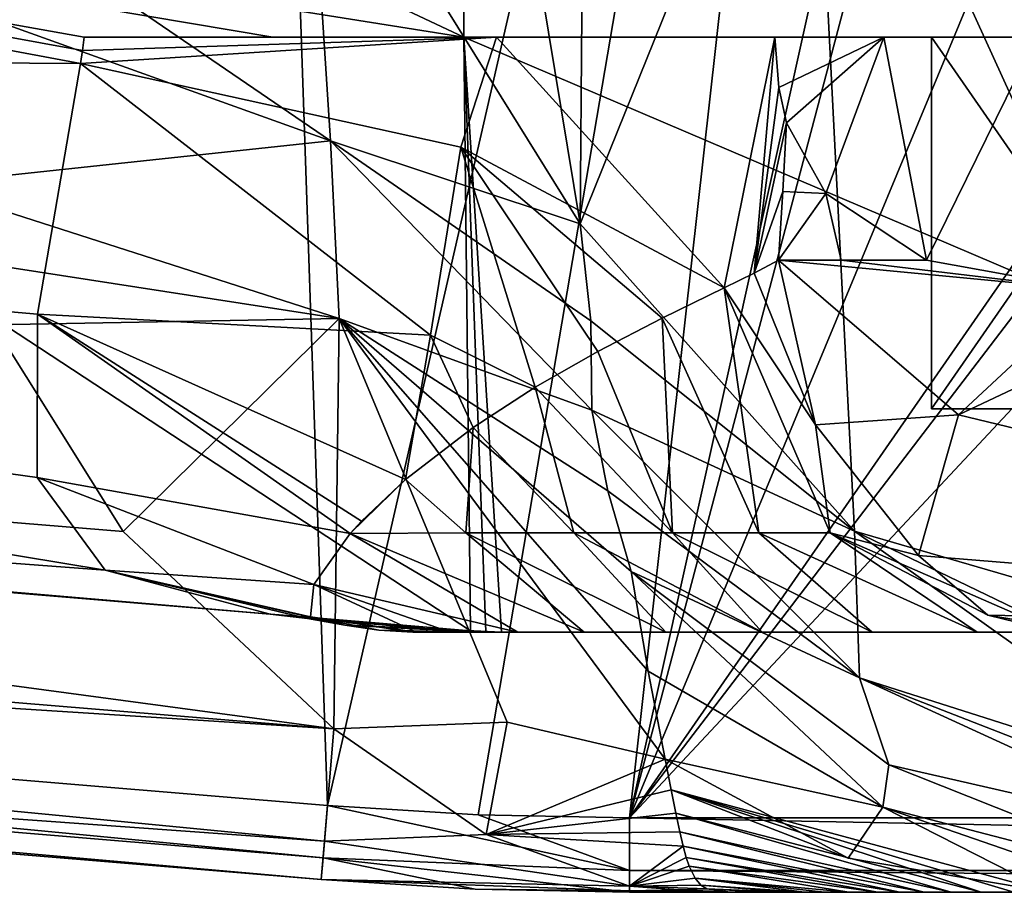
# Model space of a CAD drawing. Header units: millimetres. Extents: x -106 to 198, y -388 to 267.
# Tile 31 of 256: x -26 to -13, y 0 to 12. Entities that reach past the tile are written whole.
import ezdxf

# ---------------------------------------------------------------- set-up
doc = ezdxf.new("R2010")
doc.units = ezdxf.units.MM
doc.header["$LTSCALE"] = 52.148148
for name, color, linetype in [('110', 7, 'CONTINUOUS'), ('111', 7, 'CONTINUOUS'), ('112', 7, 'CONTINUOUS'), ('18', 7, 'CONTINUOUS'), ('185', 7, 'CONTINUOUS'), ('187', 7, 'CONTINUOUS'), ('20', 7, 'CONTINUOUS'), ('21', 7, 'CONTINUOUS'), ('211', 7, 'CONTINUOUS'), ('222', 7, 'CONTINUOUS'), ('223', 7, 'CONTINUOUS'), ('224', 7, 'CONTINUOUS'), ('258', 7, 'CONTINUOUS'), ('259', 7, 'CONTINUOUS'), ('260', 7, 'CONTINUOUS'), ('265', 7, 'CONTINUOUS'), ('266', 7, 'CONTINUOUS'), ('267', 7, 'CONTINUOUS'), ('268', 7, 'CONTINUOUS'), ('273', 7, 'CONTINUOUS'), ('46', 7, 'CONTINUOUS'), ('52', 7, 'CONTINUOUS'), ('5541', 7, 'CONTINUOUS'), ('5544', 7, 'CONTINUOUS'), ('5552', 7, 'CONTINUOUS'), ('6', 7, 'CONTINUOUS'), ('63', 7, 'CONTINUOUS'), ('65', 7, 'CONTINUOUS'), ('68', 7, 'CONTINUOUS'), ('69', 7, 'CONTINUOUS'), ('7', 7, 'CONTINUOUS'), ('79', 7, 'CONTINUOUS'), ('80', 7, 'CONTINUOUS'), ('85', 7, 'CONTINUOUS'), ('9', 7, 'CONTINUOUS'), ('92', 7, 'CONTINUOUS'), ('93', 7, 'CONTINUOUS'), ('94', 7, 'CONTINUOUS'), ('95', 7, 'CONTINUOUS')]:
    doc.layers.add(name, color=color, linetype=linetype)

msp = doc.modelspace()

# ---------------------------------------------------------------- linework, layer by layer
at = {"layer": '110', "linetype": 'CONTINUOUS'}
for points in [[(-78.225, 5.107, -20.207), (-78.167, 5.812, -20.5), (-22.391, 0.464, -20.207), (-78.225, 5.107, -20.207)], [(-78.167, 5.812, -20.5), (-22.332, 1.169, -20.5), (-22.391, 0.464, -20.207), (-78.167, 5.812, -20.5)], [(-22.415, 0.172, -19.5), (-78.249, 4.815, -19.5), (-78.225, 5.107, -20.207), (-22.415, 0.172, -19.5)], [(-22.415, 0.172, -19.5), (-78.225, 5.107, -20.207), (-22.391, 0.464, -20.207), (-22.415, 0.172, -19.5)]]:
    msp.add_3dface(points, dxfattribs=at)
at = {"layer": '111', "linetype": 'CONTINUOUS'}
for points in [[(-22.391, 0.464, -20.207), (-22.332, 1.169, -20.5), (-18.272, 0.293, -20.207), (-22.391, 0.464, -20.207)], [(-22.332, 1.169, -20.5), (-20.304, 1.042, -20.5), (-18.272, 0.293, -20.207), (-22.332, 1.169, -20.5)], [(-20.304, 1.042, -20.5), (-18.272, 1, -20.5), (-18.272, 0.293, -20.207), (-20.304, 1.042, -20.5)], [(-20.345, 0.043, -19.5), (-22.415, 0.172, -19.5), (-22.391, 0.464, -20.207), (-20.345, 0.043, -19.5)], [(-18.272, 0, -19.5), (-20.345, 0.043, -19.5), (-22.391, 0.464, -20.207), (-18.272, 0, -19.5)], [(-18.272, 0, -19.5), (-22.391, 0.464, -20.207), (-18.272, 0.293, -20.207), (-18.272, 0, -19.5)]]:
    msp.add_3dface(points, dxfattribs=at)
at = {"layer": '112', "linetype": 'CONTINUOUS'}
for points in [[(-18.272, 1, -20.5), (18.272, 1, -20.5), (18.272, 0.293, -20.207), (-18.272, 1, -20.5)], [(-18.272, 0.293, -20.207), (-18.272, 1, -20.5), (18.272, 0.293, -20.207), (-18.272, 0.293, -20.207)], [(18.272, 0, -19.5), (-18.272, 0, -19.5), (-18.272, 0.293, -20.207), (18.272, 0, -19.5)], [(18.272, 0, -19.5), (-18.272, 0.293, -20.207), (18.272, 0.293, -20.207), (18.272, 0, -19.5)]]:
    msp.add_3dface(points, dxfattribs=at)
at = {"layer": '18', "linetype": 'CONTINUOUS'}
for points in [[(-63, 7.059, -17), (-20.409, 3.517, -17), (-63, 31.5, -17), (-63, 7.059, -17)], [(-63, 31.5, -17), (-20.409, 3.517, -17), (-20.5, 11.5, -17), (-63, 31.5, -17)], [(-20.5, 31.5, -17), (-63, 31.5, -17), (-20.5, 11.5, -17), (-20.5, 31.5, -17)], [(-20.202, 3.504, -17), (-19.994, 3.5, -17), (-20.5, 11.5, -17), (-20.202, 3.504, -17)], [(-20.5, 11.5, -17), (-19.994, 3.5, -17), (-1.75, 3.5, -17), (-20.5, 11.5, -17)], [(-20.409, 3.517, -17), (-20.202, 3.504, -17), (-20.5, 11.5, -17), (-20.409, 3.517, -17)], [(-1.75, 11.5, -17), (-20.5, 11.5, -17), (-1.75, 3.5, -17), (-1.75, 11.5, -17)]]:
    msp.add_3dface(points, dxfattribs=at)
at = {"layer": '185', "linetype": 'CONTINUOUS'}
for points in [[(-14.214, 6.5, -12), (-10.75, 6.5, -14), (-14.214, 6.5, -8), (-14.214, 6.5, -12)], [(-14.214, 6.5, -8), (-10.75, 6.5, -14), (-10.75, 6.5, -6), (-14.214, 6.5, -8)]]:
    msp.add_3dface(points, dxfattribs=at)
at = {"layer": '187', "linetype": 'CONTINUOUS'}
for points in [[(-10.75, 11.5, -6), (-14.214, 11.5, -8), (-10.75, 6.5, -6), (-10.75, 11.5, -6)], [(-14.214, 11.5, -8), (-14.214, 11.5, -12), (-14.214, 6.5, -8), (-14.214, 11.5, -8)], [(-14.214, 11.5, -8), (-14.214, 6.5, -8), (-10.75, 6.5, -6), (-14.214, 11.5, -8)], [(-14.214, 11.5, -12), (-10.75, 11.5, -14), (-14.214, 6.5, -12), (-14.214, 11.5, -12)], [(-14.214, 11.5, -12), (-14.214, 6.5, -12), (-14.214, 6.5, -8), (-14.214, 11.5, -12)], [(-10.75, 11.5, -14), (-10.75, 6.5, -14), (-14.214, 6.5, -12), (-10.75, 11.5, -14)]]:
    msp.add_3dface(points, dxfattribs=at)
at = {"layer": '20', "linetype": 'CONTINUOUS'}
for points in [[(-20.409, 3.517, -17), (-63, 7.059, -17), (-20.409, 3.517, -16.836), (-20.409, 3.517, -17)], [(-20.409, 3.517, -16.673), (-63, 7.059, -17), (-21.852, 3.637, -14.648), (-20.409, 3.517, -16.673)], [(-63, 7.059, -17), (-20.409, 3.517, -16.673), (-20.409, 3.517, -16.836), (-63, 7.059, -17)], [(-21.852, 3.637, -14.648), (-63, 7.059, -17), (-23.103, 3.741, -12.5), (-21.852, 3.637, -14.648)], [(-23.103, 3.741, -12.5), (-63, 7.059, -17), (-63, 7.059, -12.5), (-23.103, 3.741, -12.5)]]:
    msp.add_3dface(points, dxfattribs=at)
at = {"layer": '21', "linetype": 'CONTINUOUS'}
for points in [[(-21.136, 3.5, -10.25), (-20.681, 3.5, -9.238), (-21.183, 3.5, -11.703), (-21.136, 3.5, -10.25)], [(-21.183, 3.5, -11.703), (-20.681, 3.5, -9.238), (-20.334, 3.5, -14.66), (-21.183, 3.5, -11.703)], [(-20.681, 3.5, -9.238), (-19.772, 3.5, -8.027), (-20.334, 3.5, -14.66), (-20.681, 3.5, -9.238)], [(-19.772, 3.5, -8.027), (-19.994, 3.5, -16.673), (-20.334, 3.5, -14.66), (-19.772, 3.5, -8.027)], [(-1.75, 3.5, -17), (-19.994, 3.5, -17), (-1.75, 3.5, 1.82), (-1.75, 3.5, -17)], [(-19.994, 3.5, -17), (-19.994, 3.5, -16.836), (-19.772, 3.5, -8.027), (-19.994, 3.5, -17)], [(-1.75, 3.5, 1.82), (-19.994, 3.5, -17), (-12.082, 3.5, 1.82), (-1.75, 3.5, 1.82)], [(-12.082, 3.5, 1.82), (-19.994, 3.5, -17), (-12.292, 3.5, 1.336), (-12.082, 3.5, 1.82)], [(-12.292, 3.5, 1.336), (-19.994, 3.5, -17), (-12.519, 3.5, 0.853), (-12.292, 3.5, 1.336)], [(-12.519, 3.5, 0.853), (-19.994, 3.5, -17), (-13.599, 3.5, -1.068), (-12.519, 3.5, 0.853)], [(-13.599, 3.5, -1.068), (-19.994, 3.5, -17), (-15.013, 3.5, -3.029), (-13.599, 3.5, -1.068)], [(-15.013, 3.5, -3.029), (-19.994, 3.5, -17), (-16.491, 3.5, -4.711), (-15.013, 3.5, -3.029)], [(-16.491, 3.5, -4.711), (-19.994, 3.5, -17), (-17.782, 3.5, -6.019), (-16.491, 3.5, -4.711)], [(-17.782, 3.5, -6.019), (-19.994, 3.5, -17), (-18.882, 3.5, -7.096), (-17.782, 3.5, -6.019)], [(-18.882, 3.5, -7.096), (-19.994, 3.5, -17), (-19.772, 3.5, -8.027), (-18.882, 3.5, -7.096)], [(-19.994, 3.5, -16.836), (-19.994, 3.5, -16.673), (-19.772, 3.5, -8.027), (-19.994, 3.5, -16.836)]]:
    msp.add_3dface(points, dxfattribs=at)
at = {"layer": '211', "linetype": 'CONTINUOUS'}
for points in [[(-68.173, 11.42, -3.854), (-67.544, 18.977, -1), (-25.65, 11.142, -1.849), (-68.173, 11.42, -3.854)], [(-20.5, 11.5, -1.562), (-67.544, 18.977, -1), (-20.5, 13.26, -1.141), (-20.5, 11.5, -1.562)], [(-67.544, 18.977, -1), (-20.5, 11.5, -1.562), (-23.063, 11.5, -1.634), (-67.544, 18.977, -1)], [(-67.544, 18.977, -1), (-23.063, 11.5, -1.634), (-25.6, 11.5, -1.709), (-67.544, 18.977, -1)], [(-67.544, 18.977, -1), (-25.6, 11.5, -1.709), (-25.624, 11.321, -1.777), (-67.544, 18.977, -1)], [(-25.65, 11.142, -1.849), (-67.544, 18.977, -1), (-25.624, 11.321, -1.777), (-25.65, 11.142, -1.849)], [(-25.316, 4.33, -9.481), (-68.173, 11.42, -3.854), (-26.233, 5.576, -6.7), (-25.316, 4.33, -9.481)], [(-68.173, 11.42, -3.854), (-25.316, 4.33, -9.481), (-63, 7.158, -11), (-68.173, 11.42, -3.854)], [(-26.233, 5.576, -6.7), (-68.173, 11.42, -3.854), (-26.227, 7.773, -3.995), (-26.233, 5.576, -6.7)], [(-26.227, 7.773, -3.995), (-68.173, 11.42, -3.854), (-25.65, 11.142, -1.849), (-26.227, 7.773, -3.995)], [(-25.316, 4.33, -9.481), (-23.103, 3.741, -12.5), (-63, 7.158, -11), (-25.316, 4.33, -9.481)], [(-63, 7.158, -11), (-23.103, 3.741, -12.5), (-63, 7.084, -11.748), (-63, 7.158, -11)], [(-23.103, 3.741, -12.5), (-63, 7.059, -12.5), (-63, 7.084, -11.748), (-23.103, 3.741, -12.5)]]:
    msp.add_3dface(points, dxfattribs=at)
at = {"layer": '222', "linetype": 'CONTINUOUS'}
for points in [[(-20.061, 11.5, 0.164), (-25.65, 11.142, -1.849), (-25.624, 11.321, -1.777), (-20.061, 11.5, 0.164)], [(-25.65, 11.142, -1.849), (-20.061, 11.5, 0.164), (-20.537, 10.018, -0.563), (-25.65, 11.142, -1.849)], [(-25.6, 11.5, -1.709), (-20.061, 11.5, 0.164), (-25.624, 11.321, -1.777), (-25.6, 11.5, -1.709)], [(-20.537, 10.018, -0.563), (-20.061, 11.5, 0.164), (-17, 8.128, 3.04), (-20.537, 10.018, -0.563)], [(-20.061, 11.5, 0.164), (-16.319, 11.5, 4.865), (-17, 8.128, 3.04), (-20.061, 11.5, 0.164)], [(-17, 8.128, 3.04), (-16.319, 11.5, 4.865), (-16.598, 8.326, 3.977), (-17, 8.128, 3.04)], [(-16.319, 11.5, 4.865), (-16.265, 10.82, 4.984), (-16.598, 8.326, 3.977), (-16.319, 11.5, 4.865)], [(-16.265, 10.82, 4.984), (-16.161, 10.345, 5.275), (-16.598, 8.326, 3.977), (-16.265, 10.82, 4.984)], [(-16.161, 10.345, 5.275), (-16.211, 9.423, 5.118), (-16.598, 8.326, 3.977), (-16.161, 10.345, 5.275)], [(-16.211, 9.423, 5.118), (-16.269, 8.5, 4.932), (-16.598, 8.326, 3.977), (-16.211, 9.423, 5.118)]]:
    msp.add_3dface(points, dxfattribs=at)
at = {"layer": '223', "linetype": 'CONTINUOUS'}
for points in [[(-26.227, 7.773, -3.995), (-25.65, 11.142, -1.849), (-20.947, 7.491, -1.997), (-26.227, 7.773, -3.995)], [(-25.65, 11.142, -1.849), (-20.537, 10.018, -0.563), (-20.947, 7.491, -1.997), (-25.65, 11.142, -1.849)], [(-20.947, 7.491, -1.997), (-20.537, 10.018, -0.563), (-19.538, 6.791, -1.088), (-20.947, 7.491, -1.997)], [(-20.537, 10.018, -0.563), (-17, 8.128, 3.04), (-17.835, 7.719, 1.476), (-20.537, 10.018, -0.563)], [(-19.538, 6.791, -1.088), (-20.537, 10.018, -0.563), (-18.697, 7.273, 0.126), (-19.538, 6.791, -1.088)], [(-18.697, 7.273, 0.126), (-20.537, 10.018, -0.563), (-17.835, 7.719, 1.476), (-18.697, 7.273, 0.126)], [(-26.233, 5.576, -6.7), (-26.227, 7.773, -3.995), (-22.025, 4.825, -5.467), (-26.233, 5.576, -6.7)], [(-26.227, 7.773, -3.995), (-20.947, 7.491, -1.997), (-21.281, 5.551, -3.791), (-26.227, 7.773, -3.995)], [(-26.227, 7.773, -3.995), (-21.281, 5.551, -3.791), (-21.875, 4.99, -5.061), (-26.227, 7.773, -3.995)], [(-26.227, 7.773, -3.995), (-21.875, 4.99, -5.061), (-22.025, 4.825, -5.467), (-26.227, 7.773, -3.995)], [(-21.281, 5.551, -3.791), (-20.947, 7.491, -1.997), (-20.371, 6.25, -2.297), (-21.281, 5.551, -3.791)], [(-20.371, 6.25, -2.297), (-20.947, 7.491, -1.997), (-19.538, 6.791, -1.088), (-20.371, 6.25, -2.297)], [(-25.316, 4.33, -9.481), (-26.233, 5.576, -6.7), (-22.516, 4.137, -7.572), (-25.316, 4.33, -9.481)], [(-22.516, 4.137, -7.572), (-26.233, 5.576, -6.7), (-22.025, 4.825, -5.467), (-22.516, 4.137, -7.572)], [(-23.103, 3.741, -12.5), (-25.316, 4.33, -9.481), (-22.599, 3.683, -12.234), (-23.103, 3.741, -12.5)], [(-22.599, 3.683, -12.234), (-25.316, 4.33, -9.481), (-22.099, 3.592, -11.969), (-22.599, 3.683, -12.234)], [(-22.099, 3.592, -11.969), (-25.316, 4.33, -9.481), (-22.557, 3.706, -10.071), (-22.099, 3.592, -11.969)], [(-22.557, 3.706, -10.071), (-25.316, 4.33, -9.481), (-22.516, 4.137, -7.572), (-22.557, 3.706, -10.071)]]:
    msp.add_3dface(points, dxfattribs=at)
at = {"layer": '224', "linetype": 'CONTINUOUS'}
for points in [[(-21.852, 3.637, -14.648), (-23.103, 3.741, -12.5), (-21.018, 3.548, -14.784), (-21.852, 3.637, -14.648)], [(-23.103, 3.741, -12.5), (-22.599, 3.683, -12.234), (-21.018, 3.548, -14.784), (-23.103, 3.741, -12.5)], [(-22.599, 3.683, -12.234), (-22.099, 3.592, -11.969), (-21.018, 3.548, -14.784), (-22.599, 3.683, -12.234)], [(-20.409, 3.517, -16.673), (-21.852, 3.637, -14.648), (-21.018, 3.548, -14.784), (-20.409, 3.517, -16.673)]]:
    msp.add_3dface(points, dxfattribs=at)
at = {"layer": '258', "linetype": 'CONTINUOUS'}
for points in [[(-17.795, 1.791, -2.363), (-17.712, 1.38, -3.653), (-15.335, 0.458, -3.519), (-17.795, 1.791, -2.363)], [(-13.548, 0, -6.63), (-13.108, 0, -5.781), (-17.712, 1.38, -3.653), (-13.548, 0, -6.63)], [(-13.548, 0, -6.63), (-17.712, 1.38, -3.653), (-17.649, 1.063, -4.782), (-13.548, 0, -6.63)], [(-13.108, 0, -5.781), (-12.626, 0, -4.791), (-17.712, 1.38, -3.653), (-13.108, 0, -5.781)], [(-17.712, 1.38, -3.653), (-12.626, 0, -4.791), (-15.335, 0.458, -3.519), (-17.712, 1.38, -3.653)], [(-13.949, 0, -7.361), (-13.548, 0, -6.63), (-17.649, 1.063, -4.782), (-13.949, 0, -7.361)], [(-13.949, 0, -7.361), (-17.649, 1.063, -4.782), (-17.597, 0.815, -5.776), (-13.949, 0, -7.361)], [(-14.313, 0, -7.992), (-13.949, 0, -7.361), (-17.597, 0.815, -5.776), (-14.313, 0, -7.992)], [(-14.313, 0, -7.992), (-17.597, 0.815, -5.776), (-17.552, 0.621, -6.651), (-14.313, 0, -7.992)], [(-14.641, 0, -8.539), (-14.313, 0, -7.992), (-17.552, 0.621, -6.651), (-14.641, 0, -8.539)], [(-14.641, 0, -8.539), (-17.552, 0.621, -6.651), (-17.509, 0.469, -7.424), (-14.641, 0, -8.539)], [(-14.937, 0, -9.017), (-14.641, 0, -8.539), (-17.509, 0.469, -7.424), (-14.937, 0, -9.017)], [(-14.937, 0, -9.017), (-17.509, 0.469, -7.424), (-17.469, 0.351, -8.107), (-14.937, 0, -9.017)], [(-15.324, 0, -9.625), (-14.937, 0, -9.017), (-17.469, 0.351, -8.107), (-15.324, 0, -9.625)], [(-15.324, 0, -9.625), (-17.469, 0.351, -8.107), (-17.39, 0.19, -9.245), (-15.324, 0, -9.625)], [(-15.922, 0, -10.544), (-15.65, 0, -10.127), (-17.39, 0.19, -9.245), (-15.922, 0, -10.544)], [(-15.922, 0, -10.544), (-17.39, 0.19, -9.245), (-17.313, 0.097, -10.137), (-15.922, 0, -10.544)], [(-15.65, 0, -10.127), (-15.324, 0, -9.625), (-17.39, 0.19, -9.245), (-15.65, 0, -10.127)], [(-16.146, 0, -10.893), (-15.922, 0, -10.544), (-17.313, 0.097, -10.137), (-16.146, 0, -10.893)], [(-16.146, 0, -10.893), (-17.313, 0.097, -10.137), (-17.235, 0.046, -10.838), (-16.146, 0, -10.893)], [(-16.47, 0, -11.435), (-16.146, 0, -10.893), (-17.235, 0.046, -10.838), (-16.47, 0, -11.435)], [(-16.95, 0.005, -12.106), (-16.47, 0, -11.435), (-17.235, 0.046, -10.838), (-16.95, 0.005, -12.106)], [(-16.613, 0, -12.079), (-16.637, 0, -11.822), (-16.95, 0.005, -12.106), (-16.613, 0, -12.079)], [(-16.613, 0, -12.079), (-16.95, 0.005, -12.106), (-16.319, 0.001, -12.374), (-16.613, 0, -12.079)], [(-16.637, 0, -11.822), (-16.47, 0, -11.435), (-16.95, 0.005, -12.106), (-16.637, 0, -11.822)], [(-16.358, 0, -12.25), (-16.613, 0, -12.079), (-16.319, 0.001, -12.374), (-16.358, 0, -12.25)], [(-15.877, 0, -12.378), (-16.358, 0, -12.25), (-16.319, 0.001, -12.374), (-15.877, 0, -12.378)], [(-15.877, 0, -12.378), (-16.319, 0.001, -12.374), (-15.802, 0, -12.442), (-15.877, 0, -12.378)], [(-15.147, 0, -12.5), (-15.877, 0, -12.378), (-15.802, 0, -12.442), (-15.147, 0, -12.5)]]:
    msp.add_3dface(points, dxfattribs=at)
at = {"layer": '259', "linetype": 'CONTINUOUS'}
for points in [[(-18.251, 4.312, 3.267), (-18.023, 2.972, 0.674), (-14.869, 1.144, 2.086), (-18.251, 4.312, 3.267)], [(-18.023, 2.972, 0.674), (-17.795, 1.791, -2.363), (-14.869, 1.144, 2.086), (-18.023, 2.972, 0.674)], [(-17.795, 1.791, -2.363), (-15.335, 0.458, -3.519), (-14.869, 1.144, 2.086), (-17.795, 1.791, -2.363)], [(-15.335, 0.458, -3.519), (-12.626, 0, -4.791), (-14.869, 1.144, 2.086), (-15.335, 0.458, -3.519)], [(-12.626, 0, -4.791), (-11.564, 0, -2.335), (-14.869, 1.144, 2.086), (-12.626, 0, -4.791)], [(-11.564, 0, -2.335), (-10.485, 0, 0.556), (-14.869, 1.144, 2.086), (-11.564, 0, -2.335)]]:
    msp.add_3dface(points, dxfattribs=at)
at = {"layer": '260', "linetype": 'CONTINUOUS'}
for points in [[(-14.788, 1.712, 4.133), (-18.251, 4.312, 3.267), (-14.869, 1.144, 2.086), (-14.788, 1.712, 4.133)], [(-10.485, 0, 0.556), (-14.788, 1.712, 4.133), (-14.869, 1.144, 2.086), (-10.485, 0, 0.556)], [(-10.485, 0, 0.556), (-10.485, 0.728, 4.302), (-14.788, 1.712, 4.133), (-10.485, 0, 0.556)]]:
    msp.add_3dface(points, dxfattribs=at)
at = {"layer": '265', "linetype": 'CONTINUOUS'}
for points in [[(-20.202, 3.504, -17), (-20.409, 3.517, -17), (-20.202, 3.504, -16.673), (-20.202, 3.504, -17)], [(-20.409, 3.517, -17), (-20.409, 3.517, -16.836), (-20.202, 3.504, -16.673), (-20.409, 3.517, -17)], [(-20.409, 3.517, -16.836), (-20.409, 3.517, -16.673), (-20.202, 3.504, -16.673), (-20.409, 3.517, -16.836)], [(-19.994, 3.5, -16.673), (-19.994, 3.5, -16.836), (-20.202, 3.504, -17), (-19.994, 3.5, -16.673)], [(-19.994, 3.5, -17), (-20.202, 3.504, -17), (-19.994, 3.5, -16.836), (-19.994, 3.5, -17)], [(-19.994, 3.5, -16.673), (-20.202, 3.504, -17), (-20.202, 3.504, -16.673), (-19.994, 3.5, -16.673)]]:
    msp.add_3dface(points, dxfattribs=at)
at = {"layer": '266', "linetype": 'CONTINUOUS'}
for points in [[(-22.099, 3.592, -11.969), (-20.334, 3.5, -14.66), (-21.018, 3.548, -14.784), (-22.099, 3.592, -11.969)], [(-20.334, 3.5, -14.66), (-22.099, 3.592, -11.969), (-21.643, 3.523, -11.837), (-20.334, 3.5, -14.66)], [(-21.183, 3.5, -11.703), (-20.334, 3.5, -14.66), (-21.643, 3.523, -11.837), (-21.183, 3.5, -11.703)], [(-20.409, 3.517, -16.673), (-21.018, 3.548, -14.784), (-20.202, 3.504, -16.673), (-20.409, 3.517, -16.673)], [(-20.334, 3.5, -14.66), (-19.994, 3.5, -16.673), (-21.018, 3.548, -14.784), (-20.334, 3.5, -14.66)], [(-21.018, 3.548, -14.784), (-19.994, 3.5, -16.673), (-20.202, 3.504, -16.673), (-21.018, 3.548, -14.784)]]:
    msp.add_3dface(points, dxfattribs=at)
at = {"layer": '267', "linetype": 'CONTINUOUS'}
for points in [[(-17.835, 7.719, 1.476), (-17, 8.128, 3.04), (-16.536, 4.835, 0.654), (-17.835, 7.719, 1.476)], [(-17, 8.128, 3.04), (-15.576, 4.835, 2.345), (-16.536, 4.835, 0.654), (-17, 8.128, 3.04)], [(-18.697, 7.273, 0.126), (-17.835, 7.719, 1.476), (-17.696, 4.835, -0.936), (-18.697, 7.273, 0.126)], [(-17.835, 7.719, 1.476), (-16.536, 4.835, 0.654), (-17.696, 4.835, -0.936), (-17.835, 7.719, 1.476)], [(-19.538, 6.791, -1.088), (-18.697, 7.273, 0.126), (-17.696, 4.835, -0.936), (-19.538, 6.791, -1.088)], [(-20.371, 6.25, -2.297), (-19.538, 6.791, -1.088), (-19.021, 4.835, -2.436), (-20.371, 6.25, -2.297)], [(-19.538, 6.791, -1.088), (-17.696, 4.835, -0.936), (-19.021, 4.835, -2.436), (-19.538, 6.791, -1.088)], [(-21.281, 5.551, -3.791), (-20.371, 6.25, -2.297), (-20.471, 4.835, -3.89), (-21.281, 5.551, -3.791)], [(-20.371, 6.25, -2.297), (-19.021, 4.835, -2.436), (-20.471, 4.835, -3.89), (-20.371, 6.25, -2.297)], [(-21.875, 4.99, -5.061), (-21.281, 5.551, -3.791), (-22.025, 4.825, -5.467), (-21.875, 4.99, -5.061)], [(-22.025, 4.825, -5.467), (-21.281, 5.551, -3.791), (-20.471, 4.835, -3.89), (-22.025, 4.825, -5.467)], [(-19.772, 3.5, -8.027), (-22.516, 4.137, -7.572), (-22.025, 4.825, -5.467), (-19.772, 3.5, -8.027)], [(-18.882, 3.5, -7.096), (-22.025, 4.825, -5.467), (-20.471, 4.835, -3.89), (-18.882, 3.5, -7.096)], [(-18.882, 3.5, -7.096), (-19.772, 3.5, -8.027), (-22.025, 4.825, -5.467), (-18.882, 3.5, -7.096)], [(-17.782, 3.5, -6.019), (-18.882, 3.5, -7.096), (-20.471, 4.835, -3.89), (-17.782, 3.5, -6.019)], [(-19.021, 4.835, -2.436), (-17.782, 3.5, -6.019), (-20.471, 4.835, -3.89), (-19.021, 4.835, -2.436)], [(-16.491, 3.5, -4.711), (-17.782, 3.5, -6.019), (-19.021, 4.835, -2.436), (-16.491, 3.5, -4.711)], [(-17.696, 4.835, -0.936), (-16.491, 3.5, -4.711), (-19.021, 4.835, -2.436), (-17.696, 4.835, -0.936)], [(-15.013, 3.5, -3.029), (-16.491, 3.5, -4.711), (-17.696, 4.835, -0.936), (-15.013, 3.5, -3.029)], [(-16.536, 4.835, 0.654), (-15.013, 3.5, -3.029), (-17.696, 4.835, -0.936), (-16.536, 4.835, 0.654)], [(-13.599, 3.5, -1.068), (-15.013, 3.5, -3.029), (-16.536, 4.835, 0.654), (-13.599, 3.5, -1.068)], [(-15.576, 4.835, 2.345), (-13.599, 3.5, -1.068), (-16.536, 4.835, 0.654), (-15.576, 4.835, 2.345)], [(-12.519, 3.5, 0.853), (-13.599, 3.5, -1.068), (-15.576, 4.835, 2.345), (-12.519, 3.5, 0.853)], [(-21.136, 3.5, -10.25), (-22.557, 3.706, -10.071), (-22.516, 4.137, -7.572), (-21.136, 3.5, -10.25)], [(-19.772, 3.5, -8.027), (-20.681, 3.5, -9.238), (-22.516, 4.137, -7.572), (-19.772, 3.5, -8.027)], [(-20.681, 3.5, -9.238), (-21.136, 3.5, -10.25), (-22.516, 4.137, -7.572), (-20.681, 3.5, -9.238)], [(-21.136, 3.5, -10.25), (-21.183, 3.5, -11.703), (-22.557, 3.706, -10.071), (-21.136, 3.5, -10.25)], [(-22.557, 3.706, -10.071), (-21.183, 3.5, -11.703), (-21.643, 3.523, -11.837), (-22.557, 3.706, -10.071)], [(-22.099, 3.592, -11.969), (-22.557, 3.706, -10.071), (-21.643, 3.523, -11.837), (-22.099, 3.592, -11.969)]]:
    msp.add_3dface(points, dxfattribs=at)
at = {"layer": '268', "linetype": 'CONTINUOUS'}
for points in [[(-16.598, 8.326, 3.977), (-16.269, 8.5, 4.932), (-15.773, 6.284, 4.782), (-16.598, 8.326, 3.977)], [(-17, 8.128, 3.04), (-16.598, 8.326, 3.977), (-15.773, 6.284, 4.782), (-17, 8.128, 3.04)], [(-15.576, 4.835, 2.345), (-17, 8.128, 3.04), (-15.773, 6.284, 4.782), (-15.576, 4.835, 2.345)], [(-14.389, 4.527, 4.363), (-15.576, 4.835, 2.345), (-15.773, 6.284, 4.782), (-14.389, 4.527, 4.363)], [(-12.519, 3.5, 0.853), (-15.576, 4.835, 2.345), (-13.458, 3.726, 2.378), (-12.519, 3.5, 0.853)], [(-13.458, 3.726, 2.378), (-15.576, 4.835, 2.345), (-14.389, 4.527, 4.363), (-13.458, 3.726, 2.378)], [(-12.082, 3.5, 1.82), (-12.519, 3.5, 0.853), (-13.458, 3.726, 2.378), (-12.082, 3.5, 1.82)]]:
    msp.add_3dface(points, dxfattribs=at)
at = {"layer": '273', "linetype": 'CONTINUOUS'}
for points in [[(-15.773, 6.284, 4.782), (-16.269, 8.5, 4.932), (-13.852, 6.422, 9.053), (-15.773, 6.284, 4.782)], [(-13.852, 6.422, 9.053), (-16.269, 8.5, 4.932), (-12.053, 8.096, 11.966), (-13.852, 6.422, 9.053)], [(-12.053, 8.096, 11.966), (-16.269, 8.5, 4.932), (-15.426, 8.5, 7.145), (-12.053, 8.096, 11.966)], [(-14.283, 8.5, 9.219), (-12.053, 8.096, 11.966), (-15.426, 8.5, 7.145), (-14.283, 8.5, 9.219)], [(-9.581, 8.438, 14.043), (-13.852, 6.422, 9.053), (-12.053, 8.096, 11.966), (-9.581, 8.438, 14.043)], [(-14.389, 4.527, 4.363), (-15.773, 6.284, 4.782), (-13.852, 6.422, 9.053), (-14.389, 4.527, 4.363)]]:
    msp.add_3dface(points, dxfattribs=at)
at = {"layer": '46', "linetype": 'CONTINUOUS'}
for points in [[(-18.935, 8.987, 8.566), (-18.823, 23.157, 33.469), (-19.446, 12.086, 10.896), (-18.935, 8.987, 8.566)], [(-15.85, 16.643, 35.997), (-18.823, 23.157, 33.469), (-18.935, 8.987, 8.566), (-15.85, 16.643, 35.997)], [(-15.25, 4.855, 10.107), (-15.85, 16.643, 35.997), (-18.935, 8.987, 8.566), (-15.25, 4.855, 10.107)], [(-9.748, 3.257, 10.56), (-8.829, 13.885, 36.866), (-15.85, 16.643, 35.997), (-9.748, 3.257, 10.56)], [(-9.748, 3.257, 10.56), (-15.85, 16.643, 35.997), (-15.25, 4.855, 10.107), (-9.748, 3.257, 10.56)]]:
    msp.add_3dface(points, dxfattribs=at)
at = {"layer": '52', "linetype": 'CONTINUOUS'}
for points in [[(-18.779, 6.481, 5.379), (-18.563, 5.398, 4.407), (-15.184, 2.886, 6.12), (-18.779, 6.481, 5.379)], [(-18.563, 5.398, 4.407), (-18.251, 4.312, 3.267), (-15.184, 2.886, 6.12), (-18.563, 5.398, 4.407)], [(-15.184, 2.886, 6.12), (-18.251, 4.312, 3.267), (-14.788, 1.712, 4.133), (-15.184, 2.886, 6.12)], [(-10.485, 0.728, 4.302), (-10.419, 1.029, 5.048), (-15.184, 2.886, 6.12), (-10.485, 0.728, 4.302)], [(-10.485, 0.728, 4.302), (-15.184, 2.886, 6.12), (-14.788, 1.712, 4.133), (-10.485, 0.728, 4.302)], [(-10.419, 1.029, 5.048), (-10.3, 1.327, 5.784), (-15.184, 2.886, 6.12), (-10.419, 1.029, 5.048)]]:
    msp.add_3dface(points, dxfattribs=at)
at = {"layer": '5541', "linetype": 'CONTINUOUS'}
for points in [[(-1.75, 3.5, 1.82), (-13.852, 6.422, 9.053), (-9.581, 8.438, 14.043), (-1.75, 3.5, 1.82)], [(-1.75, 3.5, 1.82), (-14.389, 4.527, 4.363), (-13.852, 6.422, 9.053), (-1.75, 3.5, 1.82)], [(-1.75, 3.5, 1.82), (-13.458, 3.726, 2.378), (-14.389, 4.527, 4.363), (-1.75, 3.5, 1.82)], [(-1.75, 3.5, 1.82), (-12.082, 3.5, 1.82), (-13.458, 3.726, 2.378), (-1.75, 3.5, 1.82)]]:
    msp.add_3dface(points, dxfattribs=at)
at = {"layer": '5544', "linetype": 'CONTINUOUS'}
for points in [[(-16.319, 11.5, 4.865), (-14.853, 11.5, 14.263), (-16.265, 10.82, 4.984), (-16.319, 11.5, 4.865)], [(-14.853, 11.5, 14.263), (-16.161, 10.345, 5.275), (-16.265, 10.82, 4.984), (-14.853, 11.5, 14.263)], [(-16.161, 10.345, 5.275), (-14.853, 11.5, 14.263), (-15.632, 9.395, 6.681), (-16.161, 10.345, 5.275)], [(-14.853, 11.5, 14.263), (-14.283, 8.5, 9.219), (-15.632, 9.395, 6.681), (-14.853, 11.5, 14.263)], [(-14.853, 11.5, 14.263), (-12.807, 11.5, 19.038), (-14.283, 8.5, 9.219), (-14.853, 11.5, 14.263)], [(-12.807, 11.5, 19.038), (-12.053, 8.096, 11.966), (-14.283, 8.5, 9.219), (-12.807, 11.5, 19.038)]]:
    msp.add_3dface(points, dxfattribs=at)
at = {"layer": '5552', "linetype": 'CONTINUOUS'}
for points in [[(-16.211, 9.423, 5.118), (-16.161, 10.345, 5.275), (-15.632, 9.395, 6.681), (-16.211, 9.423, 5.118)], [(-16.269, 8.5, 4.932), (-16.211, 9.423, 5.118), (-15.632, 9.395, 6.681), (-16.269, 8.5, 4.932)], [(-15.426, 8.5, 7.145), (-16.269, 8.5, 4.932), (-15.632, 9.395, 6.681), (-15.426, 8.5, 7.145)], [(-14.283, 8.5, 9.219), (-15.426, 8.5, 7.145), (-15.632, 9.395, 6.681), (-14.283, 8.5, 9.219)]]:
    msp.add_3dface(points, dxfattribs=at)
at = {"layer": '6', "linetype": 'CONTINUOUS'}
for points in [[(-78.249, 4.815, -19.5), (-22.415, 0.172, -19.5), (-76.846, 4.698, -16.686), (-78.249, 4.815, -19.5)], [(-76.846, 4.698, -16.686), (-22.415, 0.172, -19.5), (-74.631, 4.514, -14.441), (-76.846, 4.698, -16.686)], [(-74.631, 4.514, -14.441), (-22.415, 0.172, -19.5), (-71.822, 4.28, -12.997), (-74.631, 4.514, -14.441)], [(-71.822, 4.28, -12.997), (-22.415, 0.172, -19.5), (-68.71, 4.022, -12.5), (-71.822, 4.28, -12.997)], [(-68.71, 4.022, -12.5), (-22.415, 0.172, -19.5), (-22.415, 0.172, -12.5), (-68.71, 4.022, -12.5)]]:
    msp.add_3dface(points, dxfattribs=at)
at = {"layer": '63', "linetype": 'CONTINUOUS'}
for points in [[(-15.25, 4.855, 10.107), (-18.935, 8.987, 8.566), (-18.792, 7.684, 6.951), (-15.25, 4.855, 10.107)], [(-18.779, 6.481, 5.379), (-15.25, 4.855, 10.107), (-18.792, 7.684, 6.951), (-18.779, 6.481, 5.379)], [(-15.25, 4.855, 10.107), (-18.779, 6.481, 5.379), (-15.184, 2.886, 6.12), (-15.25, 4.855, 10.107)], [(-10.3, 1.327, 5.784), (-9.929, 2.287, 8.159), (-15.25, 4.855, 10.107), (-10.3, 1.327, 5.784)], [(-10.3, 1.327, 5.784), (-15.25, 4.855, 10.107), (-15.184, 2.886, 6.12), (-10.3, 1.327, 5.784)], [(-9.929, 2.287, 8.159), (-9.748, 3.257, 10.56), (-15.25, 4.855, 10.107), (-9.929, 2.287, 8.159)]]:
    msp.add_3dface(points, dxfattribs=at)
at = {"layer": '65', "linetype": 'CONTINUOUS'}
for points in [[(-22.415, 0.172, -12.5), (-22.415, 0.172, -19.5), (-20.345, 0.043, -19.5), (-22.415, 0.172, -12.5)], [(-22.415, 0.172, -12.5), (-20.345, 0.043, -19.5), (-20.345, 0.043, -12.5), (-22.415, 0.172, -12.5)], [(-18.272, 0, -19.5), (-18.272, 0, -12.5), (-20.345, 0.043, -12.5), (-18.272, 0, -19.5)], [(-20.345, 0.043, -19.5), (-18.272, 0, -19.5), (-20.345, 0.043, -12.5), (-20.345, 0.043, -19.5)]]:
    msp.add_3dface(points, dxfattribs=at)
at = {"layer": '68', "linetype": 'CONTINUOUS'}
for points in [[(-20.5, 31.5, -17), (-20.5, 11.5, -17), (-20.5, 31.5, -12.5), (-20.5, 31.5, -17)], [(-20.5, 31.5, -12.5), (-20.5, 11.5, -17), (-20.5, 28.132, -4.368), (-20.5, 31.5, -12.5)], [(-20.5, 11.5, -17), (-20.5, 20, -1), (-20.5, 28.132, -4.368), (-20.5, 11.5, -17)], [(-20.5, 15.064, -1), (-20.5, 20, -1), (-20.5, 11.5, -17), (-20.5, 15.064, -1)], [(-20.5, 15.064, -1), (-20.5, 11.5, -17), (-20.5, 13.26, -1.141), (-20.5, 15.064, -1)], [(-20.5, 11.5, -17), (-20.5, 11.5, -1.562), (-20.5, 13.26, -1.141), (-20.5, 11.5, -17)]]:
    msp.add_3dface(points, dxfattribs=at)
at = {"layer": '69', "linetype": 'CONTINUOUS'}
for points in [[(-25.6, 11.5, -1.709), (-23.063, 11.5, -1.634), (-20.061, 11.5, 0.164), (-25.6, 11.5, -1.709)], [(-23.063, 11.5, -1.634), (-20.5, 11.5, -1.562), (-20.061, 11.5, 0.164), (-23.063, 11.5, -1.634)], [(-20.5, 11.5, -17), (-1.75, 11.5, -17), (-1.75, 11.5, -14), (-20.5, 11.5, -17)], [(-20.5, 11.5, -1.562), (-20.5, 11.5, -17), (-14.214, 11.5, -8), (-20.5, 11.5, -1.562)], [(-14.214, 11.5, -8), (-20.5, 11.5, -17), (-14.214, 11.5, -12), (-14.214, 11.5, -8)], [(-14.214, 11.5, -12), (-20.5, 11.5, -17), (-10.75, 11.5, -14), (-14.214, 11.5, -12)], [(-10.75, 11.5, -14), (-20.5, 11.5, -17), (-1.75, 11.5, -14), (-10.75, 11.5, -14)], [(-20.061, 11.5, 0.164), (-20.5, 11.5, -1.562), (-5.25, 11.5, 1.536), (-20.061, 11.5, 0.164)], [(-10.75, 11.5, -6), (-20.5, 11.5, -1.562), (-14.214, 11.5, -8), (-10.75, 11.5, -6)], [(-20.5, 11.5, -1.562), (-10.75, 11.5, -6), (-5.25, 11.5, 1.536), (-20.5, 11.5, -1.562)], [(-16.319, 11.5, 4.865), (-20.061, 11.5, 0.164), (-9.25, 11.5, 1.536), (-16.319, 11.5, 4.865)], [(-9.25, 11.5, 1.536), (-20.061, 11.5, 0.164), (-5.25, 11.5, 1.536), (-9.25, 11.5, 1.536)], [(-14.853, 11.5, 14.263), (-16.319, 11.5, 4.865), (-9.25, 11.5, 8.464), (-14.853, 11.5, 14.263)], [(-9.25, 11.5, 8.464), (-16.319, 11.5, 4.865), (-11.25, 11.5, 5), (-9.25, 11.5, 8.464)], [(-11.25, 11.5, 5), (-16.319, 11.5, 4.865), (-9.25, 11.5, 1.536), (-11.25, 11.5, 5)], [(-12.807, 11.5, 19.038), (-14.853, 11.5, 14.263), (-1.75, 11.5, 21.62), (-12.807, 11.5, 19.038)], [(-1.75, 11.5, 21.62), (-14.853, 11.5, 14.263), (-9.25, 11.5, 8.464), (-1.75, 11.5, 21.62)]]:
    msp.add_3dface(points, dxfattribs=at)
at = {"layer": '7', "linetype": 'CONTINUOUS'}
for points in [[(-18.272, 0, -19.5), (18.272, 0, -19.5), (-18.272, 0, -12.5), (-18.272, 0, -19.5)], [(-18.272, 0, -12.5), (18.272, 0, -19.5), (-15.147, 0, -12.5), (-18.272, 0, -12.5)], [(-16.637, 0, -11.822), (-16.613, 0, -12.079), (-16.47, 0, -11.435), (-16.637, 0, -11.822)], [(-16.613, 0, -12.079), (-16.358, 0, -12.25), (-16.47, 0, -11.435), (-16.613, 0, -12.079)], [(-16.47, 0, -11.435), (-16.358, 0, -12.25), (-16.146, 0, -10.893), (-16.47, 0, -11.435)], [(-16.358, 0, -12.25), (-15.877, 0, -12.378), (-16.146, 0, -10.893), (-16.358, 0, -12.25)], [(-16.146, 0, -10.893), (-15.877, 0, -12.378), (-15.922, 0, -10.544), (-16.146, 0, -10.893)], [(-15.922, 0, -10.544), (-15.877, 0, -12.378), (-15.65, 0, -10.127), (-15.922, 0, -10.544)], [(-15.877, 0, -12.378), (-15.147, 0, -12.5), (-15.65, 0, -10.127), (-15.877, 0, -12.378)], [(-15.65, 0, -10.127), (-15.147, 0, -12.5), (-15.324, 0, -9.625), (-15.65, 0, -10.127)], [(-15.324, 0, -9.625), (-15.147, 0, -12.5), (-14.937, 0, -9.017), (-15.324, 0, -9.625)], [(-15.147, 0, -12.5), (18.272, 0, -19.5), (-14.937, 0, -9.017), (-15.147, 0, -12.5)], [(-14.937, 0, -9.017), (18.272, 0, -19.5), (-14.641, 0, -8.539), (-14.937, 0, -9.017)], [(-14.641, 0, -8.539), (18.272, 0, -19.5), (-14.313, 0, -7.992), (-14.641, 0, -8.539)], [(-14.313, 0, -7.992), (18.272, 0, -19.5), (-13.949, 0, -7.361), (-14.313, 0, -7.992)], [(-13.949, 0, -7.361), (18.272, 0, -19.5), (-13.548, 0, -6.63), (-13.949, 0, -7.361)], [(-13.548, 0, -6.63), (18.272, 0, -19.5), (-13.108, 0, -5.781), (-13.548, 0, -6.63)]]:
    msp.add_3dface(points, dxfattribs=at)
at = {"layer": '79', "linetype": 'CONTINUOUS'}
for points in [[(-20.199, 0.779, -7.843), (-22.247, 2.197, -4.961), (-22.372, 0.687, -8.596), (-20.199, 0.779, -7.843)], [(-22.415, 0.172, -12.5), (-18.272, 0.082, -10.932), (-22.372, 0.687, -8.596), (-22.415, 0.172, -12.5)], [(-18.272, 0.082, -10.932), (-20.199, 0.779, -7.843), (-22.372, 0.687, -8.596), (-18.272, 0.082, -10.932)], [(-22.415, 0.172, -12.5), (-20.345, 0.043, -12.5), (-18.272, 0.021, -11.715), (-22.415, 0.172, -12.5)], [(-18.272, 0.082, -10.932), (-22.415, 0.172, -12.5), (-18.272, 0.021, -11.715), (-18.272, 0.082, -10.932)], [(-20.345, 0.043, -12.5), (-18.272, 0, -12.5), (-18.272, 0.021, -11.715), (-20.345, 0.043, -12.5)]]:
    msp.add_3dface(points, dxfattribs=at)
at = {"layer": '80', "linetype": 'CONTINUOUS'}
for points in [[(-68.544, 6.021, -5.007), (-22.247, 2.197, -4.961), (-68.346, 8.4, -1.893), (-68.544, 6.021, -5.007)], [(-22.247, 2.197, -4.961), (-25.078, 4.85, -1.846), (-68.346, 8.4, -1.893), (-22.247, 2.197, -4.961)], [(-25.078, 4.85, -1.846), (-26.819, 7.632, 0.232), (-68.346, 8.4, -1.893), (-25.078, 4.85, -1.846)], [(-68.615, 5.16, -6.76), (-22.247, 2.197, -4.961), (-68.544, 6.021, -5.007), (-68.615, 5.16, -6.76)], [(-68.71, 4.022, -12.5), (-22.372, 0.687, -8.596), (-68.615, 5.16, -6.76), (-68.71, 4.022, -12.5)], [(-22.372, 0.687, -8.596), (-22.247, 2.197, -4.961), (-68.615, 5.16, -6.76), (-22.372, 0.687, -8.596)], [(-68.71, 4.022, -12.5), (-22.415, 0.172, -12.5), (-22.372, 0.687, -8.596), (-68.71, 4.022, -12.5)]]:
    msp.add_3dface(points, dxfattribs=at)
at = {"layer": '85', "linetype": 'CONTINUOUS'}
for points in [[(-18.272, 0.082, -10.932), (-18.272, 0.021, -11.715), (-17.617, 0.032, -11.517), (-18.272, 0.082, -10.932)], [(-18.272, 0.021, -11.715), (-16.95, 0.005, -12.106), (-17.617, 0.032, -11.517), (-18.272, 0.021, -11.715)], [(-18.272, 0.021, -11.715), (-18.272, 0, -12.5), (-16.95, 0.005, -12.106), (-18.272, 0.021, -11.715)], [(-16.95, 0.005, -12.106), (-18.272, 0, -12.5), (-16.319, 0.001, -12.374), (-16.95, 0.005, -12.106)], [(-16.319, 0.001, -12.374), (-18.272, 0, -12.5), (-15.802, 0, -12.442), (-16.319, 0.001, -12.374)], [(-18.272, 0, -12.5), (-15.147, 0, -12.5), (-15.802, 0, -12.442), (-18.272, 0, -12.5)]]:
    msp.add_3dface(points, dxfattribs=at)
at = {"layer": '9', "linetype": 'CONTINUOUS'}
for points in [[(-18.272, 1, -20.5), (-0.001, 45, -20.5), (8.206, 39.195, -20.5), (-18.272, 1, -20.5)], [(-0.001, 45, -20.5), (-18.272, 1, -20.5), (-8.168, 39.219, -20.5), (-0.001, 45, -20.5)], [(-8.168, 39.219, -20.5), (-18.272, 1, -20.5), (-10.053, 38.094, -20.5), (-8.168, 39.219, -20.5)], [(10.049, 38.096, -20.5), (-18.272, 1, -20.5), (8.206, 39.195, -20.5), (10.049, 38.096, -20.5)], [(14.387, 35.96, -20.5), (-18.272, 1, -20.5), (10.049, 38.096, -20.5), (14.387, 35.96, -20.5)], [(-10.053, 38.094, -20.5), (-18.272, 1, -20.5), (-14.366, 35.968, -20.5), (-10.053, 38.094, -20.5)], [(-22.332, 1.169, -20.5), (-23.452, 34, -20.5), (-14.366, 35.968, -20.5), (-22.332, 1.169, -20.5)], [(-20.304, 1.042, -20.5), (-22.332, 1.169, -20.5), (-14.366, 35.968, -20.5), (-20.304, 1.042, -20.5)], [(-18.272, 1, -20.5), (-20.304, 1.042, -20.5), (-14.366, 35.968, -20.5), (-18.272, 1, -20.5)], [(18.272, 1, -20.5), (-18.272, 1, -20.5), (14.387, 35.96, -20.5), (18.272, 1, -20.5)], [(-78.167, 5.812, -20.5), (-23.452, 34, -20.5), (-22.332, 1.169, -20.5), (-78.167, 5.812, -20.5)], [(-23.452, 34, -20.5), (-78.167, 5.812, -20.5), (-67.858, 13.358, -20.5), (-23.452, 34, -20.5)]]:
    msp.add_3dface(points, dxfattribs=at)
at = {"layer": '92', "linetype": 'CONTINUOUS'}
for points in [[(-29.52, 15.042, 2.48), (-29.072, 12.543, 2.15), (-22.292, 10.105, 3.66), (-29.52, 15.042, 2.48)], [(-22.601, 14.885, 5.297), (-29.52, 15.042, 2.48), (-22.292, 10.105, 3.66), (-22.601, 14.885, 5.297)], [(-18.935, 8.987, 8.566), (-19.446, 12.086, 10.896), (-22.601, 14.885, 5.297), (-18.935, 8.987, 8.566)], [(-18.935, 8.987, 8.566), (-22.601, 14.885, 5.297), (-22.292, 10.105, 3.66), (-18.935, 8.987, 8.566)], [(-29.072, 12.543, 2.15), (-27.783, 9.519, 1.19), (-22.292, 10.105, 3.66), (-29.072, 12.543, 2.15)]]:
    msp.add_3dface(points, dxfattribs=at)
at = {"layer": '93', "linetype": 'CONTINUOUS'}
for points in [[(-22.292, 10.105, 3.66), (-27.783, 9.519, 1.19), (-22.173, 7.716, 1.975), (-22.292, 10.105, 3.66)], [(-18.792, 7.684, 6.951), (-18.935, 8.987, 8.566), (-22.292, 10.105, 3.66), (-18.792, 7.684, 6.951)], [(-18.779, 6.481, 5.379), (-18.792, 7.684, 6.951), (-22.292, 10.105, 3.66), (-18.779, 6.481, 5.379)], [(-18.779, 6.481, 5.379), (-22.292, 10.105, 3.66), (-22.173, 7.716, 1.975), (-18.779, 6.481, 5.379)], [(-27.783, 9.519, 1.19), (-27.242, 8.501, 0.714), (-22.173, 7.716, 1.975), (-27.783, 9.519, 1.19)], [(-27.242, 8.501, 0.714), (-26.819, 7.632, 0.232), (-22.173, 7.716, 1.975), (-27.242, 8.501, 0.714)]]:
    msp.add_3dface(points, dxfattribs=at)
at = {"layer": '94', "linetype": 'CONTINUOUS'}
for points in [[(-26.819, 7.632, 0.232), (-25.078, 4.85, -1.846), (-22.173, 7.716, 1.975), (-26.819, 7.632, 0.232)], [(-25.078, 4.85, -1.846), (-22.247, 2.197, -4.961), (-22.173, 7.716, 1.975), (-25.078, 4.85, -1.846)], [(-22.173, 7.716, 1.975), (-22.247, 2.197, -4.961), (-19.917, 2.29, -3.794), (-22.173, 7.716, 1.975)], [(-18.251, 4.312, 3.267), (-18.563, 5.398, 4.407), (-22.173, 7.716, 1.975), (-18.251, 4.312, 3.267)], [(-18.251, 4.312, 3.267), (-22.173, 7.716, 1.975), (-18.023, 2.972, 0.674), (-18.251, 4.312, 3.267)], [(-18.563, 5.398, 4.407), (-18.779, 6.481, 5.379), (-22.173, 7.716, 1.975), (-18.563, 5.398, 4.407)], [(-17.795, 1.791, -2.363), (-22.173, 7.716, 1.975), (-19.917, 2.29, -3.794), (-17.795, 1.791, -2.363)], [(-22.173, 7.716, 1.975), (-17.795, 1.791, -2.363), (-18.023, 2.972, 0.674), (-22.173, 7.716, 1.975)]]:
    msp.add_3dface(points, dxfattribs=at)
at = {"layer": '95', "linetype": 'CONTINUOUS'}
for points in [[(-22.247, 2.197, -4.961), (-20.199, 0.779, -7.843), (-19.917, 2.29, -3.794), (-22.247, 2.197, -4.961)], [(-20.199, 0.779, -7.843), (-17.795, 1.791, -2.363), (-19.917, 2.29, -3.794), (-20.199, 0.779, -7.843)], [(-17.795, 1.791, -2.363), (-20.199, 0.779, -7.843), (-17.712, 1.38, -3.653), (-17.795, 1.791, -2.363)], [(-17.712, 1.38, -3.653), (-20.199, 0.779, -7.843), (-17.649, 1.063, -4.782), (-17.712, 1.38, -3.653)], [(-17.649, 1.063, -4.782), (-20.199, 0.779, -7.843), (-17.597, 0.815, -5.776), (-17.649, 1.063, -4.782)], [(-17.597, 0.815, -5.776), (-20.199, 0.779, -7.843), (-17.552, 0.621, -6.651), (-17.597, 0.815, -5.776)], [(-20.199, 0.779, -7.843), (-18.272, 0.082, -10.932), (-17.552, 0.621, -6.651), (-20.199, 0.779, -7.843)], [(-17.552, 0.621, -6.651), (-18.272, 0.082, -10.932), (-17.509, 0.469, -7.424), (-17.552, 0.621, -6.651)], [(-17.509, 0.469, -7.424), (-18.272, 0.082, -10.932), (-17.469, 0.351, -8.107), (-17.509, 0.469, -7.424)], [(-17.469, 0.351, -8.107), (-18.272, 0.082, -10.932), (-17.39, 0.19, -9.245), (-17.469, 0.351, -8.107)], [(-17.39, 0.19, -9.245), (-18.272, 0.082, -10.932), (-17.313, 0.097, -10.137), (-17.39, 0.19, -9.245)], [(-17.313, 0.097, -10.137), (-18.272, 0.082, -10.932), (-17.235, 0.046, -10.838), (-17.313, 0.097, -10.137)], [(-18.272, 0.082, -10.932), (-17.617, 0.032, -11.517), (-17.235, 0.046, -10.838), (-18.272, 0.082, -10.932)], [(-17.617, 0.032, -11.517), (-16.95, 0.005, -12.106), (-17.235, 0.046, -10.838), (-17.617, 0.032, -11.517)]]:
    msp.add_3dface(points, dxfattribs=at)

doc.saveas('drawing.dxf')
